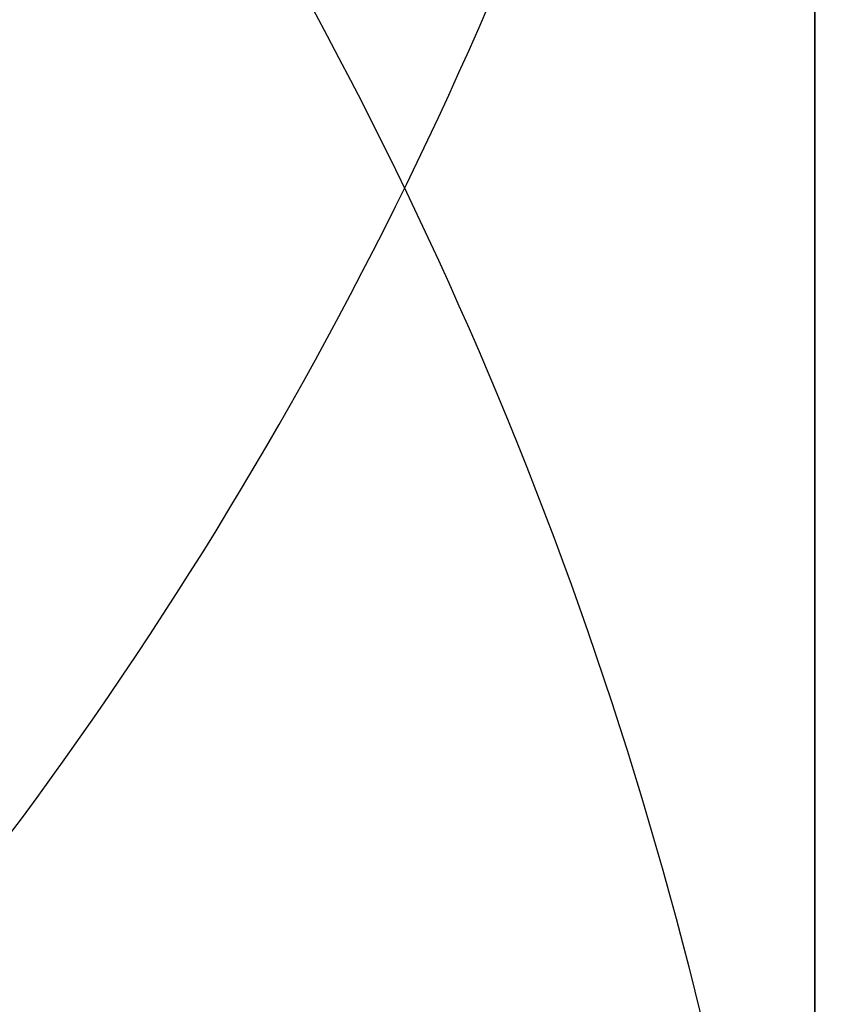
# Model space of a CAD drawing. Header units: millimetres. Extents: x -273 to 273, y -262 to 262.
# Tile 125 of 256: x 0.9416 to 1.0019, y -1.9329 to -1.8605. Entities that reach past the tile are written whole.
import ezdxf

# ---------------------------------------------------------------- set-up
doc = ezdxf.new("R2010")
doc.units = ezdxf.units.MM
doc.header["$MEASUREMENT"] = 0
doc.layers.add('Default', color=7, linetype='Continuous', true_color=0x000000)

# ---------------------------------------------------------------- blocks, each defined once
blk = doc.blocks.new('Block 01')
at = {"layer": 'Default', "color": 9, "true_color": 0xbfbfbf}
for points, knots in [([(0.9999999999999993, 0.9625595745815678, 779.189699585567), (0.9999999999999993, 1.280998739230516, 768.9222849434), (0.9999999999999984, 1.608226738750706, 758.6551502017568), (0.9999999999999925, 2.16290841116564, 741.7134129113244), (0.9999999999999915, 2.385163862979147, 735.0386403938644), (0.9999999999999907, 2.680020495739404, 726.3185048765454), (0.9999999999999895, 2.749496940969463, 724.2730361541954), (0.9999999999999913, 2.950221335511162, 718.3886082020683), (0.9999999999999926, 3.082223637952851, 714.5496747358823), (0.9999999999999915, 3.277304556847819, 708.9117359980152), (0.9999999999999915, 3.339734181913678, 707.1127082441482), (0.9999999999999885, 3.555340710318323, 700.9136911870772), (0.9999999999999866, 3.70928984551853, 696.5137288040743), (0.9999999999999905, 3.950457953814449, 689.6254209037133), (0.9999999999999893, 4.037597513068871, 687.1370725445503), (0.9999999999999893, 4.243346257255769, 681.2464907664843), (0.9999999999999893, 4.361796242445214, 677.8442516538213), (0.9999999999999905, 4.515059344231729, 673.3905213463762), (0.9999999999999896, 4.551104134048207, 672.3390726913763), (0.9999999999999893, 4.654748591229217, 669.3007794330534), (0.9999999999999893, 4.721901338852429, 667.3139195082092), (0.9999999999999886, 4.819302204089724, 664.3890582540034), (0.9999999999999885, 4.850315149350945, 663.4510824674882), (0.9999999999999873, 4.939106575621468, 660.7418510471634), (0.9999999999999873, 4.996199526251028, 658.9705727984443), (0.9999999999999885, 5.078196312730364, 656.3635239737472), (0.9999999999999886, 5.104171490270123, 655.5277872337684), (0.9999999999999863, 5.178117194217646, 653.1145003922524), (0.9999999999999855, 5.225159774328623, 651.5369216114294), (0.9999999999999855, 5.29177571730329, 649.2151569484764), (0.9999999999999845, 5.312728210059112, 648.4710108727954), (0.9999999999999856, 5.371892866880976, 646.3223061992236), (0.9999999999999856, 5.408934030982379, 644.9177149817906), (0.9999999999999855, 5.460257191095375, 642.8504632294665), (0.9999999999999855, 5.476222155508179, 642.1878448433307), (0.9999999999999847, 5.520726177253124, 640.2741157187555), (0.9999999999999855, 5.547853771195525, 639.0229716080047), (0.9999999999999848, 5.58403775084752, 637.1812211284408), (0.9999999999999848, 5.595070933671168, 636.5906540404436), (0.9999999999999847, 5.633113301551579, 634.4275768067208), (0.9999999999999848, 5.656253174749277, 632.854995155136), (0.9999999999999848, 5.683104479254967, 630.3453829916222), (0.9999999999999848, 5.690876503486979, 629.4083981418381), (0.9999999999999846, 5.704959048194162, 626.7757251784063), (0.9999999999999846, 5.705103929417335, 625.0799908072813), (0.9999999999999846, 5.686627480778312, 622.6148386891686), (0.9999999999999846, 5.678186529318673, 621.8453577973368), (0.9999999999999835, 5.64545024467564, 619.6685621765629), (0.9999999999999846, 5.613843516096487, 618.2613429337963), (0.9999999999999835, 5.547641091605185, 616.2076259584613), (0.9999999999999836, 5.523868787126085, 615.5607945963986), (0.9999999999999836, 5.446622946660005, 613.7124725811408), (0.9999999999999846, 5.385124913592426, 612.5113068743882), (0.9999999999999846, 5.275243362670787, 610.7489796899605), (0.9999999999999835, 5.237283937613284, 610.1871802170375), (0.9999999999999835, 5.118499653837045, 608.5617062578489), (0.9999999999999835, 5.029625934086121, 607.4986175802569), (0.9999999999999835, 4.881019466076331, 605.9291952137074), (0.9999999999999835, 4.83032082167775, 605.4220101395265), (0.9999999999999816, 4.673910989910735, 603.9353326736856), (0.9999999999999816, 4.560934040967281, 602.956608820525), (0.9999999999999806, 4.379236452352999, 601.5028346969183), (0.9999999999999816, 4.317553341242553, 601.0269018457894), (0.9999999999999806, 4.12857482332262, 599.6160337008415), (0.9999999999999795, 3.995433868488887, 598.6818870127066), (0.9999999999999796, 3.786684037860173, 597.287361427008), (0.9999999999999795, 3.716032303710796, 596.826235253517), (0.9999999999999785, 3.50066539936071, 595.4488499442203), (0.9999999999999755, 3.351765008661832, 594.5332490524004), (0.9999999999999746, 3.122282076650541, 593.1623081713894), (0.9999999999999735, 3.044892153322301, 592.7064300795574), (0.9999999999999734, 2.732205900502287, 590.8863798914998), (0.9999999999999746, 2.48970919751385, 589.5234549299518), (0.9999999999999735, 2.078471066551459, 587.25494673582), (0.9999999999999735, 1.91220008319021, 586.3489072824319), (0.9999999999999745, 1.410808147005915, 583.632654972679), (0.9999999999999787, 1.072868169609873, 581.822963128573), (0.9999999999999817, 0.5711502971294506, 579.1065381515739), (0.9999999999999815, 0.4046971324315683, 578.2002993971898), (0.9999999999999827, -0.09076097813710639, 575.4739079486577), (0.9999999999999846, -0.4145497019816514, 573.6527914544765), (0.9999999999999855, -0.8824460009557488, 570.9120456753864), (0.9999999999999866, -1.035911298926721, 569.9940308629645), (0.9999999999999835, -1.488219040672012, 567.219143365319), (0.9999999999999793, -1.775493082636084, 565.3603697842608), (0.9999999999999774, -2.18030329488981, 562.5551785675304), (0.9999999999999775, -2.311710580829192, 561.6107802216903), (0.9999999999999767, -2.6956154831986, 558.739862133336), (0.9999999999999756, -2.932182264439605, 556.8112103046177), (0.9999999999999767, -3.257130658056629, 553.8923683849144), (0.9999999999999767, -3.36147088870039, 552.9039599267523), (0.9999999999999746, -3.663546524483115, 549.8806416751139), (0.9999999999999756, -3.843391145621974, 547.8439591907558), (0.9999999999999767, -4.083989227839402, 544.7530731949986), (0.9999999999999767, -4.160288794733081, 543.7000679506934), (0.9999999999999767, -4.379039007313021, 540.4594946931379), (0.9999999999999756, -4.504346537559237, 538.2707934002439), (0.9999999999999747, -4.668144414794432, 534.9404097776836), (0.9999999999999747, -4.719466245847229, 533.7993364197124), (0.9999999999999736, -4.865625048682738, 530.2683522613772), (0.9999999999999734, -4.946798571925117, 527.8778965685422), (0.9999999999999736, -5.053184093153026, 524.2318923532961), (0.9999999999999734, -5.086627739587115, 522.9765634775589), (0.9999999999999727, -5.166318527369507, 519.7554249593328), (0.9999999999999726, -5.209125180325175, 517.7895314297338), (0.9999999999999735, -5.261845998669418, 515.1450833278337), (0.9999999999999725, -5.274934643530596, 514.4665890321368), (0.9999999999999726, -5.313790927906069, 512.3949672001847), (0.9999999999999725, -5.338397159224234, 511.0018180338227), (0.9999999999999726, -5.374120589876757, 508.8936473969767), (0.9999999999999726, -5.385971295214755, 508.1786381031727), (0.9999999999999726, -5.421515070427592, 505.9960504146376), (0.9999999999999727, -5.44455021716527, 504.5284613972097), (0.9999999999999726, -5.478716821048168, 502.3080902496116), (0.9999999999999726, -5.490179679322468, 501.5553131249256), (0.9999999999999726, -5.524920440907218, 499.2587152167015), (0.9999999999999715, -5.547960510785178, 497.7148908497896), (0.9999999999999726, -5.582803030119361, 495.3799789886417), (0.9999999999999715, -5.594605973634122, 494.5888914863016), (0.9999999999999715, -5.630680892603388, 492.1773672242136), (0.9999999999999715, -5.655055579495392, 490.5569319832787), (0.9999999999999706, -5.692442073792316, 488.1072702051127), (0.9999999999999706, -5.705190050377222, 487.2780396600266), (0.9999999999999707, -5.74436228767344, 484.7528019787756), (0.9999999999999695, -5.771155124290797, 483.0568005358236), (0.9999999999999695, -5.812589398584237, 480.4943105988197), (0.9999999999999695, -5.826764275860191, 479.6278145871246), (0.9999999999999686, -5.870422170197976, 476.9922073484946), (0.9999999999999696, -5.900470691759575, 475.2231054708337), (0.9999999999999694, -5.94709219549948, 472.5518411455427), (0.9999999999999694, -5.963052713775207, 471.6496680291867), (0.9999999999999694, -6.012209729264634, 468.9091680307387), (0.9999999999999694, -6.046105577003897, 467.0708536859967), (0.9999999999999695, -6.098688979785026, 464.2970022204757), (0.9999999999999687, -6.116670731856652, 463.3614517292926), (0.9999999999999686, -6.171965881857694, 460.5236705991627), (0.9999999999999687, -6.210054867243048, 458.6214550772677), (0.9999999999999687, -6.269009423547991, 455.7533387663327), (0.9999999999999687, -6.289124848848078, 454.7874225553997), (0.9999999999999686, -6.350823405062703, 451.8621084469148), (0.9999999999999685, -6.393205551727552, 449.9027274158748), (0.9999999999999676, -6.458574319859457, 446.9508051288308), (0.9999999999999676, -6.480812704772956, 445.9582472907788), (0.9999999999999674, -6.548807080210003, 442.9572863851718), (0.9999999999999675, -6.595336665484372, 440.9489008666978), (0.9999999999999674, -6.666795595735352, 437.9257695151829), (0.9999999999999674, -6.691023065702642, 436.9110070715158), (0.9999999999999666, -6.764833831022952, 433.8484250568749), (0.9999999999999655, -6.815119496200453, 431.8006224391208), (0.9999999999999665, -6.891976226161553, 428.7210187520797), (0.9999999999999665, -6.917935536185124, 427.689202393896), (0.9999999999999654, -7.023149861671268, 423.5381438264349), (0.9999999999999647, -7.103971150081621, 420.4189414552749), (0.9999999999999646, -7.241138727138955, 415.2075659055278), (0.9999999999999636, -7.296784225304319, 413.1153741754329), (0.9999999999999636, -7.437003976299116, 407.8807120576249), (0.9999999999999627, -7.522078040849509, 404.7382550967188), (0.9999999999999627, -7.635937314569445, 400.5500160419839), (0.9999999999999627, -7.664407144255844, 399.5042253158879), (0.9999999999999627, -7.749700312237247, 396.3732967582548), (0.9999999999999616, -7.806582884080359, 394.2881605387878), (0.9999999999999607, -7.891672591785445, 391.1648765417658), (0.9999999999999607, -7.919936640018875, 390.1267303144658), (0.9999999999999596, -8.004297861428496, 387.0239288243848), (0.9999999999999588, -8.060283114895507, 384.9592705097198), (0.9999999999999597, -8.14361918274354, 381.8691233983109), (0.9999999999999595, -8.171199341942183, 380.8436407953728), (0.9999999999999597, -8.253224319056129, 377.7832600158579), (0.9999999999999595, -8.307391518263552, 375.7483543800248), (0.9999999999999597, -8.387610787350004, 372.7048750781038), (0.9999999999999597, -8.414063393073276, 371.6963119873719), (0.9999999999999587, -8.492453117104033, 368.6903561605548), (0.9999999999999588, -8.54395021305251, 366.6929519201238), (0.9999999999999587, -8.619791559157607, 363.7073823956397), (0.9999999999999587, -8.644707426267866, 362.7192316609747), (0.9999999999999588, -8.718267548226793, 359.7774156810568), (0.9999999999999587, -8.766311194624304, 357.8237353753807), (0.9999999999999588, -8.836616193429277, 354.9050284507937), (0.9999999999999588, -8.859620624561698, 353.9400197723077), (0.9999999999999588, -8.927260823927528, 351.0697687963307), (0.9999999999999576, -8.971136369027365, 349.1645085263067), (0.9999999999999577, -9.034850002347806, 346.3193275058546), (0.9999999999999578, -9.055602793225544, 345.3794272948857), (0.9999999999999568, -9.116336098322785, 342.5858762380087), (0.9999999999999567, -9.155397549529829, 340.7322053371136), (0.9999999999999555, -9.21156898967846, 337.9649235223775), (0.9999999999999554, -9.229764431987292, 337.0513347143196), (0.9999999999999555, -9.282706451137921, 334.3373276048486), (0.9999999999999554, -9.31637641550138, 332.5368882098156), (0.9999999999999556, -9.364159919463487, 329.8495882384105), (0.9999999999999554, -9.379526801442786, 328.9627500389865), (0.9999999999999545, -9.423894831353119, 326.3288391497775), (0.9999999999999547, -9.451664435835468, 324.5817456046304), (0.9999999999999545, -9.490320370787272, 321.9742184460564), (0.9999999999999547, -9.502621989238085, 321.1138059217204), (0.9999999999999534, -9.53931983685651, 318.4428241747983), (0.9999999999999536, -9.562072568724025, 316.6322322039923), (0.9999999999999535, -9.59311716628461, 313.8735154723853), (0.9999999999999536, -9.60313404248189, 312.9254102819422), (0.9999999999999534, -9.630812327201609, 310.1118496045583), (0.9999999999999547, -9.646493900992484, 308.2463744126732), (0.9999999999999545, -9.665478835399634, 305.4627481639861), (0.9999999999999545, -9.671023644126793, 304.5446125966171), (0.9999999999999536, -9.689922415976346, 300.9248933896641), (0.9999999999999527, -9.697519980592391, 298.223278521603), (0.9999999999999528, -9.697964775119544, 293.7590302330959), (0.9999999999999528, -9.695019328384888, 291.9963982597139), (0.9999999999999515, -9.679547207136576, 287.6344381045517), (0.9999999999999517, -9.663126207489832, 285.0351232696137), (0.9999999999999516, -9.631127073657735, 281.5788330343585), (0.9999999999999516, -9.62236325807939, 280.7217952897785), (0.9999999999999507, -9.593669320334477, 278.1613667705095), (0.9999999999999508, -9.571257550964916, 276.4580037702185), (0.9999999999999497, -9.532633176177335, 273.9073598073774), (0.9999999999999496, -9.518965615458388, 273.0600403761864), (0.9999999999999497, -9.461142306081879, 269.6828585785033), (0.9999999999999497, -9.410324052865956, 267.1531103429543), (0.9999999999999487, -9.274660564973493, 261.2689274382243), (0.9999999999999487, -9.184113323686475, 257.9146251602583), (0.9999999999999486, -9.080691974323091, 254.5607204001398)], [-52.550842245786, -52.550842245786, -52.550842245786, -52.550842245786, -49.46913893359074, -49.46913893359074, -47.4655976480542, -47.4655976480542, -46.85160315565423, -46.85160315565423, -45.69924249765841, -45.69924249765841, -45.15920929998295, -45.15920929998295, -43.83841285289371, -43.83841285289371, -43.09145074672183, -43.09145074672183, -42.07016064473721, -42.07016064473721, -41.75454075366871, -41.75454075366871, -41.15814246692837, -41.15814246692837, -40.87659596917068, -40.87659596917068, -40.34493663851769, -40.34493663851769, -40.0940945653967, -40.0940945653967, -39.62061078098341, -39.62061078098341, -39.39727851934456, -39.39727851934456, -38.97575503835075, -38.97575503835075, -38.7769118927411, -38.7769118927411, -38.40148105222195, -38.40148105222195, -38.22428011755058, -38.22428011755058, -37.75245740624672, -37.75245740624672, -37.47135337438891, -37.47135337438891, -36.96264374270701, -36.96264374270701, -36.73178726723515, -36.73178726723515, -36.30953076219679, -36.30953076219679, -36.11535254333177, -36.11535254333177, -35.75454985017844, -35.75454985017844, -35.58562806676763, -35.58562806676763, -35.26560732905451, -35.26560732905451, -35.11269552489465, -35.11269552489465, -34.81714271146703, -34.81714271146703, -34.67317006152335, -34.67317006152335, -34.3901024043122, -34.3901024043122, -34.25015097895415, -34.25015097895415, -33.97186621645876, -33.97186621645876, -33.83314642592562, -33.83314642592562, -33.41785203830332, -33.41785203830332, -33.14150159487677, -33.14150159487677, -32.58920977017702, -32.58920977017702, -32.31279060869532, -32.31279060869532, -31.75789578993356, -31.75789578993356, -31.47867158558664, -31.47867158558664, -30.91444265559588, -30.91444265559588, -30.62839736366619, -30.62839736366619, -30.04550089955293, -30.04550089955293, -29.74733536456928, -29.74733536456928, -29.13398988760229, -29.13398988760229, -28.81726423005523, -28.81726423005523, -28.15960618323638, -28.15960618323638, -27.81694073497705, -27.81694073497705, -27.09940437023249, -27.09940437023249, -26.72267315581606, -26.72267315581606, -26.1327670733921, -26.1327670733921, -25.92918096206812, -25.92918096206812, -25.51117119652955, -25.51117119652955, -25.29663895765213, -25.29663895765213, -24.85630806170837, -24.85630806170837, -24.63044874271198, -24.63044874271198, -24.16724985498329, -24.16724985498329, -23.9298971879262, -23.9298971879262, -23.44371162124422, -23.44371162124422, -23.1949130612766, -23.1949130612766, -22.68604916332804, -22.68604916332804, -22.42606558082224, -22.42606558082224, -21.89525851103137, -21.89525851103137, -21.62456422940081, -21.62456422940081, -21.07297624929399, -21.07297624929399, -20.7922592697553, -20.7922592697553, -20.22148029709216, -20.22148029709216, -19.93164261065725, -19.93164261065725, -19.3436908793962, -19.3436908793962, -19.04584880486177, -19.04584880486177, -18.44317153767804, -18.44317153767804, -18.13865605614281, -18.13865605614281, -17.52413012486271, -17.52413012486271, -17.21448726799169, -17.21448726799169, -16.2784125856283, -16.2784125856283, -15.6505331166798, -15.6505331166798, -14.70745062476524, -14.70745062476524, -14.39359716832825, -14.39359716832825, -13.76782357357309, -13.76782357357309, -13.45626429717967, -13.45626429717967, -12.83663912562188, -12.83663912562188, -12.52888309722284, -12.52888309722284, -11.91819516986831, -11.91819516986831, -11.61552218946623, -11.61552218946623, -11.01610182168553, -11.01610182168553, -10.71956238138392, -10.71956238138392, -10.13328115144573, -10.13328115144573, -9.843696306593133, -9.843696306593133, -9.27196677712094, -9.27196677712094, -8.989928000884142, -8.989928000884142, -8.433703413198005, -8.433703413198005, -8.159572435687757, -8.159572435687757, -7.619346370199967, -7.619346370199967, -7.353254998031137, -7.353254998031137, -6.829060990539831, -6.829060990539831, -6.570910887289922, -6.570910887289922, -6.027690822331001, -6.027690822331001, -5.743243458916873, -5.743243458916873, -5.18358175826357, -5.18358175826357, -4.908136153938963, -4.908136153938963, -4.097651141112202, -4.097651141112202, -3.568861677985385, -3.568861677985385, -2.789054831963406, -2.789054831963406, -2.531930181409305, -2.531930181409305, -2.020878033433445, -2.020878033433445, -1.766649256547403, -1.766649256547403, -1.007574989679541, -1.007574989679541, -0.000925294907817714, -0.000925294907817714, -0.000925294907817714, -0.000925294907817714]), ([(0.9999999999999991, -0.2052013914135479, 771.7291281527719), (0.9999999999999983, 0.03975907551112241, 763.9344681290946), (0.9999999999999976, 0.2898410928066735, 756.1399690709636), (0.9999999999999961, 0.7635466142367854, 741.6708128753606), (0.9999999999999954, 0.9858062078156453, 734.9961111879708), (0.9999999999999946, 1.280655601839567, 726.2760610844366), (0.9999999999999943, 1.350131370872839, 724.2306072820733), (0.9999999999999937, 1.550852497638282, 718.3462274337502), (0.9999999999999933, 1.682852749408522, 714.5073271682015), (0.9999999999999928, 1.877930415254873, 708.8694455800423), (0.9999999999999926, 1.940358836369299, 707.070441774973), (0.9999999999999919, 2.1559601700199, 700.871538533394), (0.9999999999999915, 2.309905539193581, 696.4716660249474), (0.9999999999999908, 2.551066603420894, 689.5835586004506), (0.9999999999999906, 2.638202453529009, 687.0953208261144), (0.9999999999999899, 2.843937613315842, 681.2051568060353), (0.9999999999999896, 2.962378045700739, 677.8032248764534), (0.9999999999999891, 3.115628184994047, 673.3499515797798), (0.999999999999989, 3.151668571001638, 672.2986527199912), (0.9999999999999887, 3.255297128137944, 669.2608965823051), (0.9999999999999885, 3.32243878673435, 667.2744239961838), (0.9999999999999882, 3.419822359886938, 664.3501933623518), (0.9999999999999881, 3.450828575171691, 663.4124608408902), (0.9999999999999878, 3.539596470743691, 660.704074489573), (0.9999999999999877, 3.596673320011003, 658.9333980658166), (0.9999999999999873, 3.678645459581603, 656.3273161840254), (0.9999999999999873, 3.704611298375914, 655.4919445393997), (0.999999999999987, 3.778525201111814, 653.0798993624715), (0.9999999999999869, 3.825546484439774, 651.503197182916), (0.9999999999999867, 3.892130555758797, 649.1828278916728), (0.9999999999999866, 3.913071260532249, 648.4392005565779), (0.9999999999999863, 3.972196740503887, 646.2922325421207), (0.9999999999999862, 4.009212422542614, 644.8888592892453), (0.999999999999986, 4.060498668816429, 642.8235324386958), (0.9999999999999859, 4.076450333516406, 642.161620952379), (0.9999999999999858, 4.120911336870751, 640.2502285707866), (0.9999999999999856, 4.14801225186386, 639.0007143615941), (0.9999999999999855, 4.184159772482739, 637.1615244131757), (0.9999999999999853, 4.19518031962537, 636.57188790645), (0.9999999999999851, 4.233168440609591, 634.4129167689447), (0.999999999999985, 4.256278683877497, 632.8435107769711), (0.9999999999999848, 4.283098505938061, 630.3395495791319), (0.9999999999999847, 4.290862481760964, 629.4050399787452), (0.9999999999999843, 4.3049359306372, 626.7807965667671), (0.9999999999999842, 4.305114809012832, 625.0910165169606), (0.999999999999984, 4.286757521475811, 622.6353096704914), (0.9999999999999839, 4.278371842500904, 621.8693201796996), (0.9999999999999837, 4.245857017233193, 619.7039926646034), (0.9999999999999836, 4.21447517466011, 618.3047490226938), (0.9999999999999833, 4.148732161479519, 616.2634379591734), (0.9999999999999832, 4.12514340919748, 615.6210389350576), (0.9999999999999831, 4.048541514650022, 613.7866823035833), (0.999999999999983, 3.987582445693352, 612.5950460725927), (0.9999999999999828, 3.878670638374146, 610.8472161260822), (0.9999999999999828, 3.841069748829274, 610.2903893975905), (0.9999999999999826, 3.723445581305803, 608.6798807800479), (0.9999999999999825, 3.635454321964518, 607.6267784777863), (0.9999999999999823, 3.488318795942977, 606.0721949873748), (0.9999999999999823, 3.438128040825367, 605.569870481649), (0.9999999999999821, 3.283251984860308, 604.0971539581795), (0.999999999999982, 3.171363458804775, 603.1275236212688), (0.9999999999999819, 2.991376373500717, 601.6869588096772), (0.9999999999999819, 2.930246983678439, 601.2151505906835), (0.9999999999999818, 2.742844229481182, 599.8156275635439), (0.9999999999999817, 2.610761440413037, 598.8886963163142), (0.9999999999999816, 2.403598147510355, 597.5044463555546), (0.9999999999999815, 2.333431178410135, 597.0463870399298), (0.9999999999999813, 2.119379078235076, 595.6771341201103), (0.9999999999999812, 1.971324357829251, 594.7665961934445), (0.9999999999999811, 1.743064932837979, 593.402754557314), (0.9999999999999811, 1.666031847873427, 592.9489163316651), (0.999999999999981, 1.354493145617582, 591.1353137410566), (0.9999999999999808, 1.112800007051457, 589.7767941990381), (0.9999999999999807, 0.7026845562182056, 587.5143018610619), (0.9999999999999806, 0.5367179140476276, 586.6098754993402), (0.9999999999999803, 0.035694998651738, 583.8955381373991), (0.9999999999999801, -0.3021880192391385, 582.0861495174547), (0.9999999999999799, -0.8040808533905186, 579.3688656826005), (0.9999999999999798, -0.9707572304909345, 578.4614631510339), (0.9999999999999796, -1.467305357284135, 575.7292890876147), (0.9999999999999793, -1.791945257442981, 573.9035507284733), (0.9999999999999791, -2.261264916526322, 571.1548994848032), (0.999999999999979, -2.415306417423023, 570.2336020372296), (0.9999999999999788, -2.869558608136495, 567.4473514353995), (0.9999999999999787, -3.158147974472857, 565.5804883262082), (0.9999999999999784, -3.564914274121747, 562.762602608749), (0.9999999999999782, -3.697004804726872, 561.8136061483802), (0.999999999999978, -4.082972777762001, 558.9282844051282), (0.9999999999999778, -4.320842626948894, 556.9898160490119), (0.9999999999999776, -4.647599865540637, 554.0561529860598), (0.9999999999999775, -4.752521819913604, 553.0627493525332), (0.9999999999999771, -5.056228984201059, 550.0247599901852), (0.999999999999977, -5.237049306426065, 547.9783932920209), (0.9999999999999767, -5.478921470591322, 544.8733274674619), (0.9999999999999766, -5.555603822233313, 543.8158340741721), (0.9999999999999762, -5.775360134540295, 540.5628881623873), (0.999999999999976, -5.90123965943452, 538.3662981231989), (0.9999999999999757, -6.065739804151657, 535.024765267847), (0.9999999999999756, -6.117259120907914, 533.8804352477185), (0.9999999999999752, -6.263903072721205, 530.3412794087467), (0.999999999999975, -6.345337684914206, 527.9459071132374), (0.9999999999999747, -6.452022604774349, 524.2933648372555), (0.9999999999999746, -6.48554370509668, 523.036415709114), (0.9999999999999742, -6.565390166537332, 519.8121244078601), (0.999999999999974, -6.608270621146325, 517.8446980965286), (0.9999999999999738, -6.661070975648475, 515.1984166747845), (0.9999999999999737, -6.674175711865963, 514.5196220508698), (0.9999999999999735, -6.713072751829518, 512.4473730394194), (0.9999999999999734, -6.737701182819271, 511.0538969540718), (0.9999999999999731, -6.773451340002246, 508.9453584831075), (0.9999999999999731, -6.785308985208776, 508.2303083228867), (0.9999999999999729, -6.820868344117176, 506.0478120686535), (0.9999999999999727, -6.843910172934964, 504.5803553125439), (0.9999999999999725, -6.878081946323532, 502.3602769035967), (0.9999999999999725, -6.889545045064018, 501.6076602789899), (0.9999999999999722, -6.924282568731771, 499.3117057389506), (0.999999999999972, -6.947317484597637, 497.7683642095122), (0.9999999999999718, -6.98214837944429, 495.4342466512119), (0.9999999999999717, -6.993946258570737, 494.6434706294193), (0.9999999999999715, -7.030002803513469, 492.2329982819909), (0.9999999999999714, -7.054362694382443, 490.6133034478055), (0.9999999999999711, -7.091723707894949, 488.1648017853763), (0.999999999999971, -7.104462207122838, 487.3359909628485), (0.9999999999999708, -7.143603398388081, 484.8120925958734), (0.9999999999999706, -7.170373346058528, 483.1170107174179), (0.9999999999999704, -7.211770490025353, 480.5559323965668), (0.9999999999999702, -7.225932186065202, 479.689928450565), (0.99999999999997, -7.269548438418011, 477.05584621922), (0.9999999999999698, -7.299567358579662, 475.2877772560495), (0.9999999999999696, -7.346142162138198, 472.6180800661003), (0.9999999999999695, -7.362086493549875, 471.7164411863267), (0.9999999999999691, -7.411193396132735, 468.9775661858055), (0.999999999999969, -7.445054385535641, 467.1403425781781), (0.9999999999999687, -7.497583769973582, 464.3681326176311), (0.9999999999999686, -7.515547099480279, 463.4331329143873), (0.9999999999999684, -7.570786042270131, 460.5970035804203), (0.9999999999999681, -7.608836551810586, 458.6958890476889), (0.9999999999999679, -7.667732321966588, 455.8294188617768), (0.9999999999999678, -7.687827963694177, 454.8640478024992), (0.9999999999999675, -7.749466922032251, 451.9403483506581), (0.9999999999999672, -7.791808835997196, 449.9820368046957), (0.999999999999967, -7.8571169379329, 447.0317037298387), (0.9999999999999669, -7.879335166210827, 446.039665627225), (0.9999999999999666, -7.947269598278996, 443.040224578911), (0.9999999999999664, -7.993759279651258, 441.0328391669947), (0.9999999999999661, -8.065158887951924, 438.0111839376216), (0.999999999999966, -8.089366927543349, 436.996897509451), (0.9999999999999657, -8.16312078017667, 433.935686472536), (0.9999999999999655, -8.213369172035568, 431.8887788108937), (0.9999999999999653, -8.29017147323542, 428.8104846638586), (0.9999999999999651, -8.316113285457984, 427.779082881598), (0.9999999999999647, -8.421262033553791, 423.6295282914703), (0.9999999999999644, -8.502036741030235, 420.5114153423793), (0.9999999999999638, -8.639134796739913, 415.301706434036), (0.9999999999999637, -8.694756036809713, 413.2100918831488), (0.9999999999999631, -8.834924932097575, 407.9766352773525), (0.9999999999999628, -8.919974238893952, 404.8348066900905), (0.9999999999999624, -9.033806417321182, 400.6473439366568), (0.9999999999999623, -9.062271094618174, 399.6017010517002), (0.999999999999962, -9.147552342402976, 396.4711265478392), (0.9999999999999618, -9.204429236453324, 394.3861965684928), (0.9999999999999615, -9.289513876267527, 391.2631780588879), (0.9999999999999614, -9.31777740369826, 390.2250910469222), (0.999999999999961, -9.402140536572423, 387.1223808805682), (0.9999999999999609, -9.458129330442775, 385.0577547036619), (0.9999999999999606, -9.541474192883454, 381.9676132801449), (0.9999999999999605, -9.569058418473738, 380.9421041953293), (0.9999999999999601, -9.651098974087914, 377.8815598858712), (0.9999999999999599, -9.705278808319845, 375.8465172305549), (0.9999999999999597, -9.785520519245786, 372.8027908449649), (0.9999999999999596, -9.811981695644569, 371.7941176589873), (0.9999999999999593, -9.890400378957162, 368.7877490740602), (0.999999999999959, -9.941918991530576, 366.7900421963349), (0.9999999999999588, -10.0177960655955, 363.8039778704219), (0.9999999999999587, -10.04272487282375, 362.8156349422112), (0.9999999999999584, -10.11632688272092, 359.8731611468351), (0.9999999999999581, -10.16440059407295, 357.9190152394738), (0.9999999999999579, -10.23475404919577, 354.9995696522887), (0.9999999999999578, -10.25777558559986, 354.034287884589), (0.9999999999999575, -10.32546992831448, 351.163137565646), (0.9999999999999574, -10.36938359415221, 349.2572510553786), (0.999999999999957, -10.433157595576, 346.4110910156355), (0.9999999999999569, -10.45393136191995, 345.4708380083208), (0.9999999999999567, -10.51473010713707, 342.6761499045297), (0.9999999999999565, -10.55383703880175, 340.8216947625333), (0.9999999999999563, -10.61007961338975, 338.0531977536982), (0.9999999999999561, -10.62829949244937, 337.1391779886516), (0.9999999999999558, -10.68131693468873, 334.4238014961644), (0.9999999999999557, -10.71503879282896, 332.6224236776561), (0.9999999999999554, -10.762902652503, 329.9336785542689), (0.9999999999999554, -10.7782968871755, 329.0463336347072), (0.999999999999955, -10.8227485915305, 326.410829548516), (0.9999999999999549, -10.85057526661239, 324.6626495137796), (0.9999999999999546, -10.88931877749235, 322.0534572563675), (0.9999999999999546, -10.90164996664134, 321.1924661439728), (0.9999999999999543, -10.93844127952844, 318.5196234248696), (0.9999999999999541, -10.96125860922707, 316.7077490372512), (0.9999999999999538, -10.99240361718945, 313.9470411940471), (0.9999999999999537, -11.00245550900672, 312.9982273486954), (0.9999999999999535, -11.03023938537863, 310.1824642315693), (0.9999999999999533, -11.04599193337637, 308.3154951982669), (0.9999999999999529, -11.0650839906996, 305.5295941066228), (0.9999999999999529, -11.07066441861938, 304.6106776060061), (0.9999999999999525, -11.08970462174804, 300.9877286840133), (0.9999999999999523, -11.09740779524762, 298.2836648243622), (0.9999999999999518, -11.09802542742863, 293.8152786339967), (0.9999999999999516, -11.09514746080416, 292.0509579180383), (0.9999999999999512, -11.07983907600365, 287.6847548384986), (0.9999999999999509, -11.06351255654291, 285.0828856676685), (0.9999999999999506, -11.03163321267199, 281.6231920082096), (0.9999999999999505, -11.02289856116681, 280.7653054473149), (0.9999999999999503, -10.99429016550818, 278.2023441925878), (0.99999999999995, -10.97193319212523, 276.4972971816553), (0.9999999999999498, -10.9333871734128, 273.9441370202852), (0.9999999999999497, -10.91974508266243, 273.0959854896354), (0.9999999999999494, -10.86202136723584, 269.7155293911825), (0.9999999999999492, -10.81127225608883, 267.1833387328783), (0.9999999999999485, -10.67568597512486, 261.2905291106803), (0.9999999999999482, -10.58511832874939, 257.9300429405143), (0.9999999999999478, -10.48135596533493, 254.5607203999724)], [0.742078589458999, 0.742078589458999, 0.742078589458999, 0.742078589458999, 3.081672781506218, 3.081672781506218, 5.085228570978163, 5.085228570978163, 5.699229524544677, 5.699229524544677, 6.851600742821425, 6.851600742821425, 7.391636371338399, 7.391636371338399, 8.712429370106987, 8.712429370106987, 9.459371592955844, 9.459371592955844, 10.48058769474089, 10.48058769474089, 10.79616825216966, 10.79616825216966, 11.39246091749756, 11.39246091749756, 11.6739394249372, 11.6739394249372, 12.20542761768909, 12.20542761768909, 12.45616459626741, 12.45616459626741, 12.92939376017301, 12.92939376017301, 13.15257433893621, 13.15257433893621, 13.57373986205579, 13.57373986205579, 13.77237444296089, 13.77237444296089, 14.14732293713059, 14.14732293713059, 14.32424782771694, 14.32424782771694, 14.79512620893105, 14.79512620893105, 15.07549266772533, 15.07549266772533, 15.5824250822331, 15.5824250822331, 15.81223812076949, 15.81223812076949, 16.2321086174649, 16.2321086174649, 16.42495946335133, 16.42495946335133, 16.78290532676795, 16.78290532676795, 16.95033443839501, 16.95033443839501, 17.2673534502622, 17.2673534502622, 17.41880188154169, 17.41880188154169, 17.71161253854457, 17.71161253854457, 17.85433926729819, 17.85433926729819, 18.13522422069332, 18.13522422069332, 18.27424665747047, 18.27424665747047, 18.55099645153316, 18.55099645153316, 18.68909745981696, 18.68909745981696, 19.10305581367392, 19.10305581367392, 19.37891870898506, 19.37891870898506, 19.93112780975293, 19.93112780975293, 20.20790738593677, 20.20790738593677, 20.76422196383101, 20.76422196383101, 21.04445097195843, 21.04445097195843, 21.61114858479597, 21.61114858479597, 21.89859350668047, 21.89859350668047, 22.48447090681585, 22.48447090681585, 22.78415035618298, 22.78415035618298, 23.40042640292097, 23.40042640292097, 23.71850893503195, 23.71850893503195, 24.37855119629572, 24.37855119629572, 24.72220143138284, 24.72220143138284, 25.44122734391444, 25.44122734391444, 25.81845179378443, 25.81845179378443, 26.40882859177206, 26.40882859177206, 26.61250850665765, 26.61250850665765, 27.03062390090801, 27.03062390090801, 27.24517225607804, 27.24517225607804, 27.6854713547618, 27.6854713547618, 27.91128655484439, 27.91128655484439, 28.37434883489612, 28.37434883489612, 28.61161227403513, 28.61161227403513, 29.09758433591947, 29.09758433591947, 29.34626138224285, 29.34626138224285, 29.85485839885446, 29.85485839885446, 30.11469894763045, 30.11469894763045, 30.64520548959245, 30.64520548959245, 30.91574426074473, 30.91574426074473, 31.46701470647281, 31.46701470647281, 31.74757137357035, 31.74757137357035, 32.31803005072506, 32.31803005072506, 32.60770926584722, 32.60770926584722, 33.19535043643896, 33.19535043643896, 33.49304179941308, 33.49304179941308, 34.09542957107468, 34.09542957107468, 34.39980757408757, 34.39980757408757, 35.01407576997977, 35.01407576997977, 35.32359967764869, 35.32359967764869, 36.2593639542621, 36.2593639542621, 36.88708132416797, 36.88708132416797, 37.82999197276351, 37.82999197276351, 38.14380664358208, 38.14380664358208, 38.76952949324, 38.76952949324, 39.08107655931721, 39.08107655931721, 39.70070316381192, 39.70070316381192, 40.00847265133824, 40.00847265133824, 40.61921265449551, 40.61921265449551, 40.92192411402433, 40.92192411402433, 41.52144609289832, 41.52144609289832, 41.81804855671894, 41.81804855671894, 42.40448009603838, 42.40448009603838, 42.69415212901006, 42.69415212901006, 43.26607993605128, 43.26607993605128, 43.54822969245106, 43.54822969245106, 44.10469970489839, 44.10469970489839, 44.37896497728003, 44.37896497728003, 44.9194824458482, 44.9194824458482, 45.18573069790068, 45.18573069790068, 45.71026023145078, 45.71026023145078, 45.96858862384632, 45.96858862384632, 46.5122033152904, 46.5122033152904, 46.7968684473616, 46.7968684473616, 47.3569884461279, 47.3569884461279, 47.63267330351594, 47.63267330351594, 48.44390755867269, 48.44390755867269, 48.9732130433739, 48.9732130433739, 49.75379990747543, 49.75379990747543, 50.01118368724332, 50.01118368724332, 50.52274989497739, 50.52274989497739, 50.77723268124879, 50.77723268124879, 51.53705264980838, 51.53705264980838, 52.5455749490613, 52.5455749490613, 52.5455749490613, 52.5455749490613]), ([(0.6999999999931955, 1.70311032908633, 705.2610147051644), (0.7785398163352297, 1.703110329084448, 705.2610147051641), (0.9347174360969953, 1.76835343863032, 705.2632839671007), (0.9999999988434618, 1.924436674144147, 705.2687128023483), (0.9999999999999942, 2.002929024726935, 705.2714428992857)], [-1.442705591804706e-11, -1.442705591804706e-11, -1.442705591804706e-11, -1.442705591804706e-11, 0.5, 0.9999999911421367, 0.9999999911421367, 0.9999999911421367, 0.9999999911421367])]:
    blk.add_open_spline(points, degree=3, knots=knots, dxfattribs=at)
blk.add_open_spline([(0.6999999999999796, 2.040002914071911, 585.3885859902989), (0.778539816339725, 2.040002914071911, 585.3885859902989), (0.9347173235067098, 1.975804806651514, 585.4004362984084), (1.000000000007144, 1.822221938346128, 585.4287861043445), (0.9999999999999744, 1.744986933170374, 585.4430428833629)], degree=3, dxfattribs=at)

msp = doc.modelspace()

# ---------------------------------------------------------------- linework, layer by layer
at = {"layer": 'Default', "color": 9, "true_color": 0xbfbfbf}
for centre, radius in [((2.48689957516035e-13, 4.67546815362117e-14, -579.6680000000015), 16), ((1.76744971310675e-13, 1.17676755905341e-15, -67.067876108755), 3.5), ((1.502247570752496e-14, 1.572370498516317e-15, -65.41749310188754), 3.5), ((1.766383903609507e-13, 3.113232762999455e-15, -62.66787610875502), 3), ((1.76717114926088e-13, 1.682889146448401e-15, -65.91787610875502), 2.625), ((2.48689957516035e-13, 4.217312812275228e-14, -582.5224783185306), 2.552031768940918), ((2.581645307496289e-14, 3.38909400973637e-15, -61.26787610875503), 2.4585), ((2.486899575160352e-13, 4.553261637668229e-14, -580.4293920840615), 2)]:
    msp.add_circle(centre, radius, dxfattribs=at)
for centre, radius, start, end in [((-3.8628076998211e-14, 1.277357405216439e-14, -22), 100.85, 0.002522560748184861, 270), ((-3.8628076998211e-14, 1.277357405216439e-14, -22), 100.05, 0.00252256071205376, 270), ((2.486899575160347e-13, 4.820173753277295e-14, -579.1680000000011), 15.99999999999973, 269.9999999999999, 89.99999999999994), ((2.48689957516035e-13, 4.464902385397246e-14, -580.168000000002), 16, 270, 89.99999999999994), ((2.486899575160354e-13, 7.48470901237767e-14, -578.6680000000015), 15.49999999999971, 269.9999999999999, 89.9999999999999), ((2.486899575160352e-13, 9.565976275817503e-15, -603.1680000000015), 7.499999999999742, 269.9999999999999, 89.99999999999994), ((2.486899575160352e-13, 4.598129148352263e-14, -580.1680000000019), 7.500000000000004, 270, 89.99999999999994), ((2.48689957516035e-13, 7.789619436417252e-15, -603.668000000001), 6.999999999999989, 269.9999999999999, 89.9999999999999), ((2.48689957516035e-13, 7.345530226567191e-15, -603.6680000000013), 4.458500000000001, 270, 89.99999999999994), ((2.486344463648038e-13, 1.275439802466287e-14, -583.6680000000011), 4.45849999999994, 277.9224263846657, 89.9999999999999), ((2.448644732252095e-14, 7.79312288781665e-15, -62.8678761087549), 4.449999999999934, 59.47667614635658, 239.4766761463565), ((2.185933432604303e-14, -9.758911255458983e-15, -59.66787610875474), 4.450000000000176, 59.47667614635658, 239.4766761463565), ((2.410389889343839e-14, 7.796626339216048e-15, -62.8678761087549), 4.449999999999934, 239.4766761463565, 59.47667614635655), ((2.080400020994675e-14, -9.18803421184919e-15, -59.66787610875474), 4.450000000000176, 239.4766761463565, 59.47667614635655), ((2.48689957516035e-13, 4.265062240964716e-14, -582.190784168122), 2.000000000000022, 269.9999999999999, 89.99999999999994), ((2.486899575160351e-13, 4.775764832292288e-14, -578.668000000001), 2, 270, 89.99999999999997), ((2.097795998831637e-14, 2.441837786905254e-15, -62.86787610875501), 2.999765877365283, 149.4766761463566, 329.4766761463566), ((2.978805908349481e-14, 4.140150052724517e-15, -59.66787610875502), 2.999765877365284, 149.4766761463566, 329.4766761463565), ((1.764144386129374e-13, 1.572370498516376e-15, -66.16787610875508), 3.5, 270, 0.1740811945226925), ((1.77191594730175e-13, 1.350325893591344e-15, -65.66787610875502), 3, 270, 0.1740811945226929), ((1.767475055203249e-13, 1.322971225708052e-14, -59.66787610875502), 3.000000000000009, 270, 0.1740811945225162), ((1.767475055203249e-13, 2.127482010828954e-15, -66.16787610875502), 2.625, 270, 0.1740811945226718), ((1.775246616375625e-13, 1.017258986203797e-15, -65.66787610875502), 2.624999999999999, 270, 0.1740811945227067), ((1.771916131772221e-13, 4.653239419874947e-15, -59.16787610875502), 2.500000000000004, 180.1740811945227, 0.1740811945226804), ((4.085620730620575e-14, 1.572370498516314e-15, -66.16787610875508), 3.499999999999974, 179.9999999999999, 359.9999999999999), ((3.97459842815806e-14, 1.572370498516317e-15, -64.66711009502), 3.499999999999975, 179.9999999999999, 0), ((2.417510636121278e-14, 2.23850431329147e-15, -62.55537610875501), 2.458500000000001, 180, 329.4766761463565), ((3.147482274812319e-14, 2.793615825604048e-15, -59.98037610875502), 2.458500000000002, 180, 329.4766761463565), ((-4.973799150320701e-14, 5.797170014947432e-14, -44), 100.85, 270, 359.9999999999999), ((-3.907985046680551e-14, 3.310270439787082e-14), 100.85, 270, 4.293462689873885e-15), ((-7.105427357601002e-14, 5.086627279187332e-14), 100.05, 270, 359.9999999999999), ((-8.526512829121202e-14, 7.928798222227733e-14, -44), 100.0500000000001, 270, 359.9999999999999), ((-3.8628076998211e-14, 1.277357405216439e-14, -22), 100.85, 270, 1.052506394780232e-14), ((-3.8628076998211e-14, 1.277357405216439e-14, -22), 100.05, 270, 1.052506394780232e-14), ((1.777467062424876e-13, -1.980343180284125e-15, -67.96787610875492), 3.499999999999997, 270, 358.1273680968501), ((2.486899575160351e-13, 2.428411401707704e-14, -593.6680000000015), 4.4585, 270, 342.740438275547), ((2.775744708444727e-13, 3.643337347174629e-14, -556.1680000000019), 2.300000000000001, 220.7057068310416, 319.2942931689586), ((2.784161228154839e-13, 3.621132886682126e-14, -555.168000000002), 2.300000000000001, 220.7057068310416, 319.2942931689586), ((2.761981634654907e-13, 3.547390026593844e-14, -555.668000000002), 2.3, 220.7057068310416, 319.2942931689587)]:
    msp.add_arc(centre, radius, start, end, dxfattribs=at)
for points, weights, knots in [([(-112.052876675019, 3.686125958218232e-13, -41.67126407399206), (-112.052876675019, -112.052876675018, -41.67126407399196), (-3.551012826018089e-13, -112.052876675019, -41.67126407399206), (112.052876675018, -112.052876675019, -41.67126407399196), (112.052876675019, -3.848246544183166e-13, -41.67126407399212), (112.052876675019, 112.0528766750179, -41.671264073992), (3.859245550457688e-13, 112.052876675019, -41.67126407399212)], [1, 0.7071067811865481, 1, 0.7071067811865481, 1, 0.7071067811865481, 1], [-528.0367412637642, -528.0367412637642, -528.0367412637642, -352.0244941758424, -352.0244941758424, -176.0122470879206, -176.0122470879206, 0, 0, 0]), ([(3.733584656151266e-13, 108.255644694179, -41.67126407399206), (108.255644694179, 108.255644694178, -41.67126407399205), (108.255644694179, -3.295794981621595e-13, -41.67126407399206), (108.255644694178, -108.255644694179, -41.67126407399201), (-3.424886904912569e-13, -108.255644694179, -41.67126407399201), (-108.255644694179, -108.255644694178, -41.67126407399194), (-108.255644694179, 3.561743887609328e-13, -41.67126407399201)], [1, 0.7071067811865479, 1, 0.7071067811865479, 1, 0.7071067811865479, 1], [0, 0, 0, 170.0475690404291, 170.0475690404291, 340.0951380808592, 340.0951380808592, 510.1427071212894, 510.1427071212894, 510.1427071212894]), ([(2.109977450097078e-13, 58.94401797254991, -59.09351528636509), (58.94401797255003, 58.94401797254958, -59.09351528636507), (58.94401797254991, -1.942115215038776e-13, -59.09351528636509), (58.94401797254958, -58.94401797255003, -59.09351528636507), (-1.805700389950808e-13, -58.94401797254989, -59.09351528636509), (-58.94401797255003, -58.94401797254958, -59.09351528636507), (-58.9440179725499, 1.973562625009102e-13, -59.09351528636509), (-58.94401797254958, 58.94401797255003, -59.09351528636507), (2.109977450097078e-13, 58.94401797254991, -59.09351528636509)], [0.9909948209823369, 0.7007391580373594, 0.9909948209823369, 0.7007391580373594, 0.9909948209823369, 0.7007391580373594, 0.9909948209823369, 0.7007391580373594, 0.9909948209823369], [0, 0, 0, 224.1057533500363, 224.1057533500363, 448.211506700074, 448.211506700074, 672.3172600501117, 672.3172600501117, 896.423013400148, 896.423013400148, 896.423013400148]), ([(2.044550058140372e-13, 56.93896143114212, -58.00311703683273), (56.93896143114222, 56.93896143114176, -58.00311703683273), (56.93896143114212, -1.875516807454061e-13, -58.00311703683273), (56.93896143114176, -56.9389614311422, -58.00311703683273), (-1.737930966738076e-13, -56.9389614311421, -58.00311703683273), (-56.93896143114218, -56.93896143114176, -58.00311703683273), (-56.93896143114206, 1.906964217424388e-13, -58.00311703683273), (-56.93896143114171, 56.93896143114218, -58.00311703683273), (2.044550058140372e-13, 56.93896143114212, -58.00311703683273)], [0.9915545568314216, 0.70113495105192, 0.9915545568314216, 0.70113495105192, 0.9915545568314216, 0.70113495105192, 0.9915545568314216, 0.70113495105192, 0.9915545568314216], [0, 0, 0, 216.5112893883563, 216.5112893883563, 433.0225787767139, 433.0225787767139, 649.5338681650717, 649.5338681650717, 866.045157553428, 866.045157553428, 866.045157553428])]:
    msp.add_rational_spline(points, weights, degree=2, knots=knots, dxfattribs=at)
msp.add_open_spline([(86.75500000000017, -50.08802260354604, -756.8932544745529), (43.37750000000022, -25.04401130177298, -775.8033956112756), (2.700062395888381e-13, 7.615262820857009e-14, -794.7135367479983)], degree=2, dxfattribs=at)

# ---------------------------------------------------------------- block references
at = {"layer": 'Default', "color": 9, "true_color": 0xbfbfbf, "extrusion": (0, 0, -1), "rotation": 180}
msp.add_blockref('Block 01', (0, 8.233708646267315e-15, -200), dxfattribs=at)

doc.saveas('drawing.dxf')
